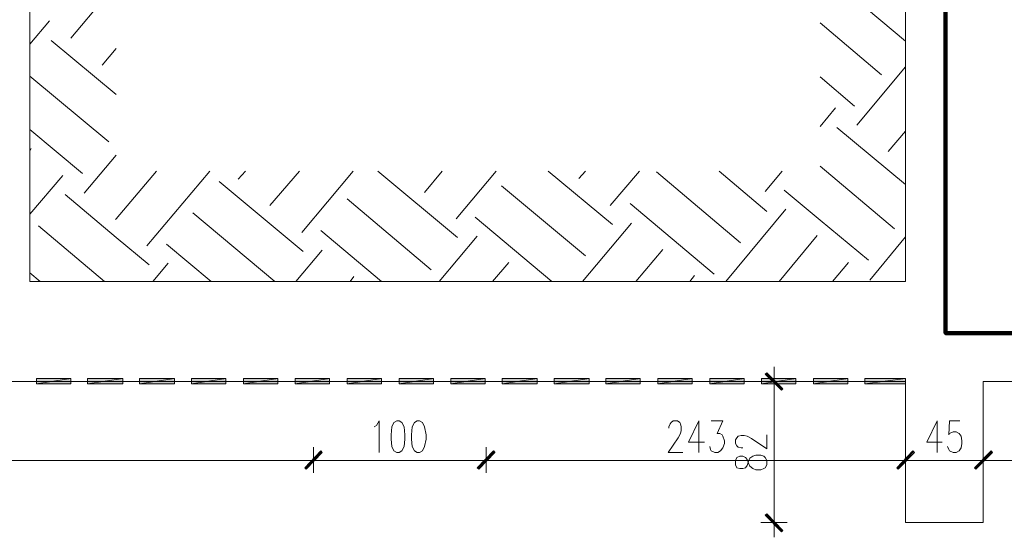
# Model space of a CAD drawing. Header units: inches. Extents: x 1504 to 12593, y -807 to 3183.
# Tile 14 of 256: x 2275 to 2844, y 414 to 711. Entities that reach past the tile are written whole.
import ezdxf

# ---------------------------------------------------------------- set-up
doc = ezdxf.new("R2010")
doc.units = ezdxf.units.IN
doc.header["$MEASUREMENT"] = 0
doc.layers.add('at_Entity', color=7, linetype='Continuous')
doc.layers.add('at_Solid', color=7, linetype='Continuous')

msp = doc.modelspace()

# ---------------------------------------------------------------- hatches: boundary and pattern name
at = {"layer": 'at_Solid', "lineweight": 15}
for points in [[(2706.42, 506.62), (2705.58, 505.78), (2715.73, 497.33)], [(2284.44, 503.24), (2284.44, 500.29), (2304.3, 503.24)], [(2284.44, 500.29), (2304.3, 503.24), (2304.3, 500.29)], [(2314.01, 503.24), (2314.01, 500.29), (2334.31, 503.24)], [(2314.01, 500.29), (2334.31, 503.24), (2334.31, 500.29)], [(2344.02, 503.24), (2344.02, 500.29), (2364.27, 503.24)], [(2344.02, 500.29), (2364.27, 503.24), (2364.27, 500.29)], [(2374.03, 503.24), (2374.03, 500.29), (2393.84, 503.24)], [(2374.03, 500.29), (2393.84, 503.24), (2393.84, 500.29)], [(2403.99, 503.24), (2403.99, 500.29), (2423.85, 503.24)], [(2403.99, 500.29), (2423.85, 503.24), (2423.85, 500.29)], [(2434.01, 503.24), (2434.01, 500.29), (2453.87, 503.24)], [(2434.01, 500.29), (2453.87, 503.24), (2453.87, 500.29)], [(2463.96, 503.24), (2463.96, 500.29), (2483.82, 503.24)], [(2463.96, 500.29), (2483.82, 503.24), (2483.82, 500.29)], [(2493.98, 503.24), (2493.98, 500.29), (2513.84, 503.24)], [(2493.98, 500.29), (2513.84, 503.24), (2513.84, 500.29)], [(2523.94, 503.24), (2523.94, 500.29), (2543.8, 503.24)], [(2523.94, 500.29), (2543.8, 503.24), (2543.8, 500.29)], [(2553.5, 503.24), (2553.5, 500.29), (2573.81, 503.24)], [(2553.5, 500.29), (2573.81, 503.24), (2573.81, 500.29)], [(2583.52, 503.24), (2583.52, 500.29), (2603.82, 503.24)], [(2583.52, 500.29), (2603.82, 503.24), (2603.82, 500.29)], [(2613.53, 503.24), (2613.53, 500.29), (2633.39, 503.24)], [(2613.53, 500.29), (2633.39, 503.24), (2633.39, 500.29)], [(2643.49, 503.24), (2643.49, 500.29), (2663.35, 503.24)], [(2643.49, 500.29), (2663.35, 503.24), (2663.35, 500.29)], [(2673.5, 503.24), (2673.5, 500.29), (2693.36, 503.24)], [(2673.5, 500.29), (2693.36, 503.24), (2693.36, 500.29)], [(2703.46, 503.24), (2703.46, 500.29), (2723.32, 503.24)], [(2703.46, 500.29), (2723.32, 503.24), (2723.32, 500.29)], [(2705.58, 505.78), (2715.73, 497.33), (2714.9, 496.49)], [(2733.47, 503.24), (2733.47, 500.29), (2753.33, 503.24)], [(2733.47, 500.29), (2753.33, 503.24), (2753.33, 500.29)], [(2763.04, 503.24), (2763.04, 500.29), (2786.69, 503.24)], [(2763.04, 500.29), (2786.69, 503.24), (2786.69, 500.29)], [(2439.47, 451.71), (2440.31, 450.86), (2448.79, 461.43)], [(2448.79, 461.43), (2440.31, 450.86), (2439.47, 451.71)], [(2440.31, 450.86), (2448.79, 461.43), (2449.63, 460.58)], [(2449.63, 460.58), (2448.79, 461.43), (2440.31, 450.86)], [(2539.17, 451.71), (2540, 450.86), (2548.87, 461.43)], [(2548.48, 461.43), (2540, 450.86), (2539.17, 451.71)], [(2540, 450.86), (2548.87, 461.43), (2549.32, 460.58)], [(2549.32, 460.58), (2548.48, 461.43), (2540, 450.86)], [(2781.62, 451.71), (2782.45, 450.86), (2790.93, 461.43)], [(2790.93, 461.43), (2782.45, 450.86), (2781.62, 451.71)], [(2782.45, 450.86), (2790.93, 461.43), (2791.77, 460.58)], [(2791.77, 460.58), (2790.93, 461.43), (2782.45, 450.86)], [(2826.41, 451.71), (2827.25, 450.86), (2836.12, 461.43)], [(2836.12, 461.43), (2827.25, 450.86), (2826.41, 451.71)], [(2827.25, 450.86), (2836.12, 461.43), (2836.96, 460.58)], [(2836.51, 460.58), (2836.12, 461.43), (2827.25, 450.86)], [(2715.73, 415.38), (2705.58, 424.25), (2706.42, 425.1)], [(2706.42, 424.68), (2705.58, 424.25), (2715.73, 415.38)], [(2714.9, 414.96), (2715.73, 415.38), (2705.58, 424.25)], [(2705.58, 424.25), (2715.73, 415.38), (2714.9, 414.54)]]:
    msp.add_hatch(color=7, dxfattribs=at).paths.add_polyline_path(points)

# ---------------------------------------------------------------- linework, layer by layer
at = {"lineweight": 100}
msp.add_lwpolyline([(2236.3, 2086.4), (3886.32, 2086.07), (3889.66, 680.04), (3653.02, 825.43), (3491.89, 823.56), (3490.02, 529.57), (2809.74, 529.57), (2809.74, 1931.09), (2247.38, 1931.09), (2247.38, 2086.16)], dxfattribs=at)
at = {"layer": 'at_Entity', "color": 7, "lineweight": 15}
for p, q in [((2280.65, 1904.34), (2280.65, 559.42)), ((2786.69, 1904.34), (2786.69, 559.42)), ((2739.39, 738.1), (2786.69, 698.39)), ((2304.3, 700.08), (2330.52, 731.34)), ((2280.65, 696.7), (2292.08, 710.22)), ((2737.27, 708.95), (2772.75, 678.96)), ((2292.92, 698.82), (2330.52, 667.55)), ((2322.49, 684.45), (2330.52, 694.17)), ((2758.41, 649.81), (2786.69, 683.61)), ((2280.65, 678.11), (2326.28, 640.1)), ((2737.27, 677.7), (2757.13, 660.8)), ((2737.27, 648.97), (2746.14, 659.95)), ((2280.65, 647.28), (2311.05, 621.94)), ((2746.97, 648.55), (2786.69, 615.6)), ((2776.54, 634.61), (2786.69, 646.44)), ((2280.65, 635.03), (2281.48, 636.3)), ((2311.94, 610.53), (2330.52, 632.5)), ((2737.27, 626.16), (2780.33, 589.84)), ((2280.65, 598.28), (2299.67, 620.67)), ((2330.52, 595.75), (2353.73, 623.2)), ((2348.26, 580.12), (2384.58, 623.2)), ((2401.04, 618.56), (2405.28, 623.2)), ((2419.22, 603.35), (2436.52, 623.2)), ((2437.8, 587.72), (2467.37, 623.2)), ((2481.7, 623.2), (2527.78, 584.77)), ((2508.76, 610.96), (2518.91, 623.2)), ((2526.89, 595.75), (2550.16, 623.2)), ((2580.17, 623.2), (2617.32, 592.37)), ((2597.91, 618.98), (2601.7, 623.2)), ((2616.04, 603.35), (2632.94, 623.2)), ((2642.65, 622.79), (2691.24, 581.81)), ((2678.97, 623.2), (2706.42, 599.97)), ((2705.58, 611.38), (2715.29, 623.2)), ((2390.05, 617.29), (2438.64, 576.74)), ((2553.11, 614.76), (2601.7, 574.21)), ((2300.95, 609.69), (2330.52, 584.77)), ((2737.27, 594.9), (2716.57, 612.22)), ((2463.96, 607.15), (2512.55, 566.18)), ((2627.48, 604.62), (2676.01, 563.64)), ((2374.87, 599.13), (2422.18, 559.42)), ((2682.76, 559.42), (2717.41, 601.24)), ((2330.07, 595.33), (2330.52, 595.75)), ((2537.88, 596.59), (2582.23, 559.42)), ((2599.97, 559.42), (2628.31, 593.22)), ((2765.16, 571.67), (2737.27, 594.9)), ((2285.72, 591.52), (2323.77, 559.42)), ((2448.79, 588.99), (2483.82, 559.42)), ((2713.61, 559.42), (2735.59, 586.03)), ((2330.52, 584.77), (2349.49, 569.14)), ((2359.64, 580.97), (2385.42, 559.42)), ((2517.19, 559.42), (2539.17, 585.61)), ((2766, 560.27), (2786.69, 585.19)), ((2434.4, 559.42), (2449.63, 577.59)), ((2630.82, 559.42), (2646.44, 578.01)), ((2351.61, 559.42), (2360.48, 569.98)), ((2548.04, 559.42), (2557.35, 570.41)), ((2744.46, 559.42), (2753.72, 570.41)), ((2280.65, 564.49), (2286.56, 559.42)), ((2786.69, 559.42), (2280.65, 559.42)), ((2786.69, 559.42), (2280.65, 559.42)), ((2786.69, 559.42), (2280.65, 559.42)), ((2786.69, 559.42), (2280.65, 559.42)), ((2465.69, 559.42), (2467.76, 562.38)), ((2662.07, 559.42), (2664.63, 562.8)), ((2706.42, 506.62), (2705.58, 505.78)), ((2715.73, 497.33), (2706.42, 506.62)), ((2710.66, 493.53), (2710.66, 510.01)), ((2786.69, 501.55), (2032.28, 501.55)), ((2284.44, 503.24), (2284.44, 500.29)), ((2284.44, 500.29), (2304.3, 503.24)), ((2304.3, 503.24), (2284.44, 503.24)), ((2284.44, 500.29), (2304.3, 503.24)), ((2304.3, 503.24), (2304.3, 500.29)), ((2314.01, 503.24), (2314.01, 500.29)), ((2314.01, 500.29), (2334.31, 503.24)), ((2334.31, 503.24), (2314.01, 503.24)), ((2314.01, 500.29), (2334.31, 503.24)), ((2334.31, 503.24), (2334.31, 500.29)), ((2344.02, 503.24), (2344.02, 500.29)), ((2344.02, 500.29), (2364.27, 503.24)), ((2364.27, 503.24), (2344.02, 503.24)), ((2344.02, 500.29), (2364.27, 503.24)), ((2364.27, 503.24), (2364.27, 500.29)), ((2374.03, 503.24), (2374.03, 500.29)), ((2374.03, 500.29), (2393.84, 503.24)), ((2393.84, 503.24), (2374.03, 503.24)), ((2374.03, 500.29), (2393.84, 503.24)), ((2393.84, 503.24), (2393.84, 500.29)), ((2403.99, 503.24), (2403.99, 500.29)), ((2403.99, 500.29), (2423.85, 503.24)), ((2423.85, 503.24), (2403.99, 503.24)), ((2403.99, 500.29), (2423.85, 503.24)), ((2423.85, 503.24), (2423.85, 500.29)), ((2434.01, 503.24), (2434.01, 500.29)), ((2434.01, 500.29), (2453.87, 503.24)), ((2453.87, 503.24), (2434.01, 503.24)), ((2434.01, 500.29), (2453.87, 503.24)), ((2453.87, 503.24), (2453.87, 500.29)), ((2463.96, 503.24), (2463.96, 500.29)), ((2463.96, 500.29), (2483.82, 503.24)), ((2483.82, 503.24), (2463.96, 503.24)), ((2463.96, 500.29), (2483.82, 503.24)), ((2483.82, 503.24), (2483.82, 500.29)), ((2493.98, 503.24), (2493.98, 500.29)), ((2493.98, 500.29), (2513.84, 503.24)), ((2513.84, 503.24), (2493.98, 503.24)), ((2493.98, 500.29), (2513.84, 503.24)), ((2513.84, 503.24), (2513.84, 500.29)), ((2523.94, 503.24), (2523.94, 500.29)), ((2523.94, 500.29), (2543.8, 503.24)), ((2543.8, 503.24), (2523.94, 503.24)), ((2523.94, 500.29), (2543.8, 503.24)), ((2543.8, 503.24), (2543.8, 500.29)), ((2553.5, 503.24), (2553.5, 500.29)), ((2553.5, 500.29), (2573.81, 503.24)), ((2573.81, 503.24), (2553.5, 503.24)), ((2553.5, 500.29), (2573.81, 503.24)), ((2573.81, 503.24), (2573.81, 500.29)), ((2583.52, 503.24), (2583.52, 500.29)), ((2583.52, 500.29), (2603.82, 503.24)), ((2603.82, 503.24), (2583.52, 503.24)), ((2583.52, 500.29), (2603.82, 503.24)), ((2603.82, 503.24), (2603.82, 500.29)), ((2613.53, 503.24), (2613.53, 500.29)), ((2613.53, 500.29), (2633.39, 503.24)), ((2633.39, 503.24), (2613.53, 503.24)), ((2613.53, 500.29), (2633.39, 503.24)), ((2633.39, 503.24), (2633.39, 500.29)), ((2643.49, 503.24), (2643.49, 500.29)), ((2643.49, 500.29), (2663.35, 503.24)), ((2663.35, 503.24), (2643.49, 503.24)), ((2643.49, 500.29), (2663.35, 503.24)), ((2663.35, 503.24), (2663.35, 500.29)), ((2673.5, 503.24), (2673.5, 500.29)), ((2673.5, 500.29), (2693.36, 503.24)), ((2693.36, 503.24), (2673.5, 503.24)), ((2673.5, 500.29), (2693.36, 503.24)), ((2693.36, 503.24), (2693.36, 500.29)), ((2703.07, 501.55), (2718.24, 501.55)), ((2703.46, 503.24), (2703.46, 500.29)), ((2703.46, 500.29), (2723.32, 503.24)), ((2723.32, 503.24), (2703.46, 503.24)), ((2703.46, 500.29), (2723.32, 503.24)), ((2705.58, 505.78), (2715.73, 497.33)), ((2705.58, 505.78), (2715.73, 497.33)), ((2714.9, 496.49), (2705.58, 505.78)), ((2715.29, 496.91), (2706.03, 506.2)), ((2723.32, 503.24), (2723.32, 500.29)), ((2733.47, 503.24), (2733.47, 500.29)), ((2733.47, 500.29), (2753.33, 503.24)), ((2753.33, 503.24), (2733.47, 503.24)), ((2733.47, 500.29), (2753.33, 503.24)), ((2753.33, 503.24), (2753.33, 500.29)), ((2763.04, 503.24), (2763.04, 500.29)), ((2763.04, 500.29), (2786.69, 503.24)), ((2786.69, 503.24), (2763.04, 503.24)), ((2763.04, 500.29), (2786.69, 503.24)), ((2786.69, 503.24), (2786.69, 500.29)), ((2786.69, 500.29), (2786.69, 503.24)), ((2786.69, 501.55), (2786.69, 420.03)), ((3287.67, 501.55), (2831.49, 501.55)), ((2831.49, 501.55), (2831.49, 420.03)), ((2304.3, 500.29), (2284.44, 500.29)), ((2334.31, 500.29), (2314.01, 500.29)), ((2364.27, 500.29), (2344.02, 500.29)), ((2393.84, 500.29), (2374.03, 500.29)), ((2423.85, 500.29), (2403.99, 500.29)), ((2453.87, 500.29), (2434.01, 500.29)), ((2483.82, 500.29), (2463.96, 500.29)), ((2513.84, 500.29), (2493.98, 500.29)), ((2543.8, 500.29), (2523.94, 500.29)), ((2573.81, 500.29), (2553.5, 500.29)), ((2603.82, 500.29), (2583.52, 500.29)), ((2633.39, 500.29), (2613.53, 500.29)), ((2663.35, 500.29), (2643.49, 500.29)), ((2693.36, 500.29), (2673.5, 500.29)), ((2723.32, 500.29), (2703.46, 500.29)), ((2710.66, 496.06), (2710.66, 425.52)), ((2715.73, 497.33), (2714.9, 496.49)), ((2753.33, 500.29), (2733.47, 500.29)), ((2786.69, 500.29), (2763.04, 500.29)), ((2480.87, 476.21), (2482.54, 478.74)), ((2482.54, 478.74), (2482.54, 460.58)), ((2492.69, 478.74), (2491.02, 477.9)), ((2493.98, 478.74), (2492.69, 478.74)), ((2495.65, 477.9), (2493.98, 478.74)), ((2504.52, 478.74), (2502.85, 477.9)), ((2505.8, 478.74), (2504.52, 478.74)), ((2507.48, 477.9), (2505.8, 478.74)), ((2651.13, 477.9), (2652.36, 478.74)), ((2652.36, 478.74), (2654.92, 478.74)), ((2654.92, 478.74), (2656.15, 477.9)), ((2667.14, 478.74), (2661.23, 466.5)), ((2667.14, 478.74), (2667.14, 460.58)), ((2674.34, 478.74), (2681.09, 478.74)), ((2681.09, 478.74), (2677.74, 471.56)), ((2804.88, 478.74), (2798.97, 466.5)), ((2804.88, 478.74), (2804.88, 460.58)), ((2812.02, 478.74), (2811.63, 470.72)), ((2817.94, 478.74), (2812.02, 478.74)), ((2479.58, 475.37), (2480.87, 476.21)), ((2489.74, 475.37), (2489.35, 470.72)), ((2491.02, 477.9), (2489.74, 475.37)), ((2496.93, 475.37), (2495.65, 477.9)), ((2497.32, 470.72), (2496.93, 475.37)), ((2501.56, 475.37), (2501.17, 470.72)), ((2502.85, 477.9), (2501.56, 475.37)), ((2508.76, 475.37), (2507.48, 477.9)), ((2509.6, 470.72), (2508.76, 475.37)), ((2649.85, 475.37), (2650.68, 477.06)), ((2649.85, 474.52), (2649.85, 475.37)), ((2650.68, 477.06), (2651.13, 477.9)), ((2656.15, 477.9), (2656.6, 477.06)), ((2656.6, 477.06), (2657.04, 475.37)), ((2657.04, 473.25), (2656.6, 471.56)), ((2657.04, 475.37), (2657.04, 473.25)), ((2812.02, 471.56), (2814.14, 472.41)), ((2814.14, 472.41), (2815.82, 472.41)), ((2815.82, 472.41), (2817.54, 471.56)), ((2489.35, 470.72), (2489.35, 468.18)), ((2489.35, 468.18), (2489.74, 463.96)), ((2496.93, 463.96), (2497.32, 468.18)), ((2497.32, 468.18), (2497.32, 470.72)), ((2501.17, 470.72), (2501.17, 468.18)), ((2501.17, 468.18), (2501.56, 463.96)), ((2508.76, 463.96), (2509.6, 468.18)), ((2509.6, 468.18), (2509.6, 470.72)), ((2655.31, 469.03), (2649.4, 460.58)), ((2656.6, 471.56), (2655.31, 469.03)), ((2677.74, 471.56), (2679.42, 471.56)), ((2679.42, 471.56), (2680.7, 470.72)), ((2680.7, 470.72), (2681.09, 469.87)), ((2681.09, 469.87), (2681.93, 467.34)), ((2681.93, 467.34), (2681.93, 465.65)), ((2688.29, 467.76), (2689.12, 469.03)), ((2688.29, 465.65), (2688.29, 467.76)), ((2689.12, 469.03), (2689.96, 469.87)), ((2689.96, 469.87), (2691.63, 470.3)), ((2691.63, 470.3), (2693.36, 470.3)), ((2693.36, 470.3), (2695.04, 469.87)), ((2695.04, 469.87), (2697.55, 468.61)), ((2697.55, 468.61), (2706.42, 462.69)), ((2706.42, 462.69), (2706.42, 470.72)), ((2811.63, 470.72), (2812.02, 471.56)), ((2817.54, 471.56), (2818.77, 469.87)), ((2818.77, 469.87), (2819.22, 467.34)), ((2819.22, 467.34), (2819.22, 465.65)), ((2448.79, 461.43), (2439.47, 451.71)), ((2439.47, 451.71), (2448.79, 461.43)), ((2449.18, 461), (2439.92, 451.29)), ((2439.92, 451.29), (2449.18, 461)), ((2440.31, 450.86), (2448.79, 461.43)), ((2440.31, 450.86), (2448.79, 461.43)), ((2448.79, 461.43), (2440.31, 450.86)), ((2448.79, 461.43), (2440.31, 450.86)), ((2444.55, 448.76), (2444.55, 463.54)), ((2444.55, 463.54), (2444.55, 448.76)), ((2448.79, 461.43), (2449.63, 460.58)), ((2449.63, 460.58), (2448.79, 461.43)), ((2489.74, 463.96), (2491.02, 461.43)), ((2491.02, 461.43), (2492.69, 460.58)), ((2493.98, 460.58), (2495.65, 461.43)), ((2495.65, 461.43), (2496.93, 463.96)), ((2501.56, 463.96), (2502.85, 461.43)), ((2502.85, 461.43), (2504.52, 460.58)), ((2505.8, 460.58), (2507.48, 461.43)), ((2507.48, 461.43), (2508.76, 463.96)), ((2548.87, 461.43), (2539.17, 451.71)), ((2539.17, 451.71), (2548.48, 461.43)), ((2549.32, 461), (2539.61, 451.29)), ((2539.61, 451.29), (2548.87, 461)), ((2540, 450.86), (2548.87, 461.43)), ((2540, 450.86), (2548.87, 461.43)), ((2548.48, 461.43), (2540, 450.86)), ((2548.48, 461.43), (2540, 450.86)), ((2544.24, 448.76), (2544.24, 463.54)), ((2544.24, 463.54), (2544.24, 448.76)), ((2549.32, 460.58), (2548.48, 461.43)), ((2548.87, 461.43), (2549.32, 460.58)), ((2661.23, 466.5), (2670.54, 466.5)), ((2673.89, 462.27), (2673.5, 463.96)), ((2674.34, 461.43), (2673.89, 462.27)), ((2676.46, 460.58), (2674.34, 461.43)), ((2679.81, 461.43), (2678.13, 460.58)), ((2681.09, 463.12), (2679.81, 461.43)), ((2681.93, 465.65), (2681.09, 463.12)), ((2689.12, 464.38), (2688.29, 465.65)), ((2689.96, 463.54), (2689.12, 464.38)), ((2691.63, 463.12), (2689.96, 463.54)), ((2692.53, 463.12), (2691.63, 463.12)), ((2790.93, 461.43), (2781.62, 451.71)), ((2781.62, 451.71), (2790.93, 461.43)), ((2791.32, 461), (2782.06, 451.29)), ((2782.06, 451.29), (2791.32, 461)), ((2782.45, 450.86), (2790.93, 461.43)), ((2782.45, 450.86), (2790.93, 461.43)), ((2790.93, 461.43), (2782.45, 450.86)), ((2790.93, 461.43), (2782.45, 450.86)), ((2786.69, 448.76), (2786.69, 463.54)), ((2786.69, 463.54), (2786.69, 448.76)), ((2790.93, 461.43), (2791.77, 460.58)), ((2791.77, 460.58), (2790.93, 461.43)), ((2798.97, 466.5), (2807.84, 466.5)), ((2811.63, 462.27), (2810.79, 463.96)), ((2812.02, 461.43), (2811.63, 462.27)), ((2814.14, 460.58), (2812.02, 461.43)), ((2817.54, 461.43), (2815.82, 460.58)), ((2818.77, 463.12), (2817.54, 461.43)), ((2819.22, 465.65), (2818.77, 463.12)), ((2836.12, 461.43), (2826.41, 451.71)), ((2826.41, 451.71), (2836.12, 461.43)), ((2836.51, 461), (2826.81, 451.29)), ((2826.81, 451.29), (2836.12, 461)), ((2827.25, 450.86), (2836.12, 461.43)), ((2827.25, 450.86), (2836.12, 461.43)), ((2836.12, 461.43), (2827.25, 450.86)), ((2836.12, 461.43), (2827.25, 450.86)), ((2831.49, 448.76), (2831.49, 463.54)), ((2831.49, 463.54), (2831.49, 448.76)), ((2836.12, 461.43), (2836.96, 460.58)), ((2836.51, 460.58), (2836.12, 461.43)), ((2439.08, 455.94), (2038.19, 455.94)), ((2452.97, 455.94), (2436.52, 455.94)), ((2436.52, 455.94), (2452.97, 455.94)), ((2449.63, 460.58), (2440.31, 450.86)), ((2440.31, 450.86), (2449.63, 460.58)), ((2538.72, 455.94), (2450.02, 455.94)), ((2492.69, 460.58), (2493.98, 460.58)), ((2504.52, 460.58), (2505.8, 460.58)), ((2552.67, 455.94), (2536.21, 455.94)), ((2536.21, 455.94), (2552.67, 455.94)), ((2549.32, 460.58), (2540, 450.86)), ((2540, 450.86), (2549.32, 460.58)), ((2781.23, 455.94), (2550.16, 455.94)), ((2649.4, 460.58), (2657.88, 460.58)), ((2678.13, 460.58), (2676.46, 460.58)), ((2689.12, 457.63), (2688.29, 455.94)), ((2688.29, 455.94), (2688.29, 453.4)), ((2690.8, 458.47), (2689.12, 457.63)), ((2692.53, 458.47), (2690.8, 458.47)), ((2694.2, 457.63), (2692.53, 458.47)), ((2695.04, 456.36), (2694.2, 457.63)), ((2695.87, 454.25), (2695.04, 456.36)), ((2695.04, 452.98), (2695.87, 455.51)), ((2695.87, 455.51), (2696.71, 457.2)), ((2696.71, 457.2), (2698.44, 458.47)), ((2698.44, 458.47), (2700.11, 458.89)), ((2700.11, 458.89), (2703.07, 458.89)), ((2703.07, 458.89), (2704.74, 458.47)), ((2704.74, 458.47), (2705.58, 457.63)), ((2705.58, 457.63), (2706.42, 455.94)), ((2706.42, 455.94), (2706.42, 453.4)), ((2795.12, 455.94), (2778.66, 455.94)), ((2778.66, 455.94), (2795.12, 455.94)), ((2791.77, 460.58), (2782.45, 450.86)), ((2782.45, 450.86), (2791.77, 460.58)), ((2825.97, 455.94), (2792.16, 455.94)), ((2815.82, 460.58), (2814.14, 460.58)), ((2839.92, 455.94), (2823.46, 455.94)), ((2823.46, 455.94), (2839.92, 455.94)), ((2836.96, 460.58), (2827.25, 450.86)), ((2827.25, 450.86), (2836.51, 460.58)), ((2914.28, 455.94), (2837.41, 455.94)), ((2439.47, 451.71), (2440.31, 450.86)), ((2440.31, 450.86), (2439.47, 451.71)), ((2539.17, 451.71), (2540, 450.86)), ((2540, 450.86), (2539.17, 451.71)), ((2688.29, 453.4), (2689.12, 451.71)), ((2689.12, 451.71), (2690.8, 451.29)), ((2690.8, 451.29), (2692.53, 451.29)), ((2692.53, 451.29), (2694.2, 451.71)), ((2694.2, 451.71), (2695.04, 452.98)), ((2696.71, 452.56), (2695.87, 454.25)), ((2698.44, 451.29), (2696.71, 452.56)), ((2700.11, 450.44), (2698.44, 451.29)), ((2703.07, 450.44), (2700.11, 450.44)), ((2704.74, 451.29), (2703.07, 450.44)), ((2705.58, 451.71), (2704.74, 451.29)), ((2706.42, 453.4), (2705.58, 451.71)), ((2781.62, 451.71), (2782.45, 450.86)), ((2782.45, 450.86), (2781.62, 451.71)), ((2826.41, 451.71), (2827.25, 450.86)), ((2827.25, 450.86), (2826.41, 451.71)), ((2710.66, 428.06), (2710.66, 411.58)), ((2710.66, 411.58), (2710.66, 428.06)), ((2705.58, 424.25), (2706.42, 425.1)), ((2706.42, 424.68), (2705.58, 424.25)), ((2715.73, 415.38), (2705.58, 424.25)), ((2705.58, 424.25), (2714.9, 414.96)), ((2715.73, 415.38), (2705.58, 424.25)), ((2705.58, 424.25), (2715.73, 415.38)), ((2705.58, 424.25), (2715.73, 415.38)), ((2714.9, 414.54), (2705.58, 424.25)), ((2706.03, 424.68), (2715.29, 414.96)), ((2715.29, 414.96), (2706.03, 424.68)), ((2706.42, 425.1), (2715.73, 415.38)), ((2715.73, 415.38), (2706.42, 424.68)), ((2718.24, 420.03), (2703.07, 420.03)), ((2703.07, 420.03), (2718.24, 420.03)), ((2714.9, 414.96), (2715.73, 415.38)), ((2715.73, 415.38), (2714.9, 414.54)), ((2786.69, 420.03), (2831.49, 420.03))]:
    msp.add_line(p, q, dxfattribs=at)

doc.saveas('drawing.dxf')
